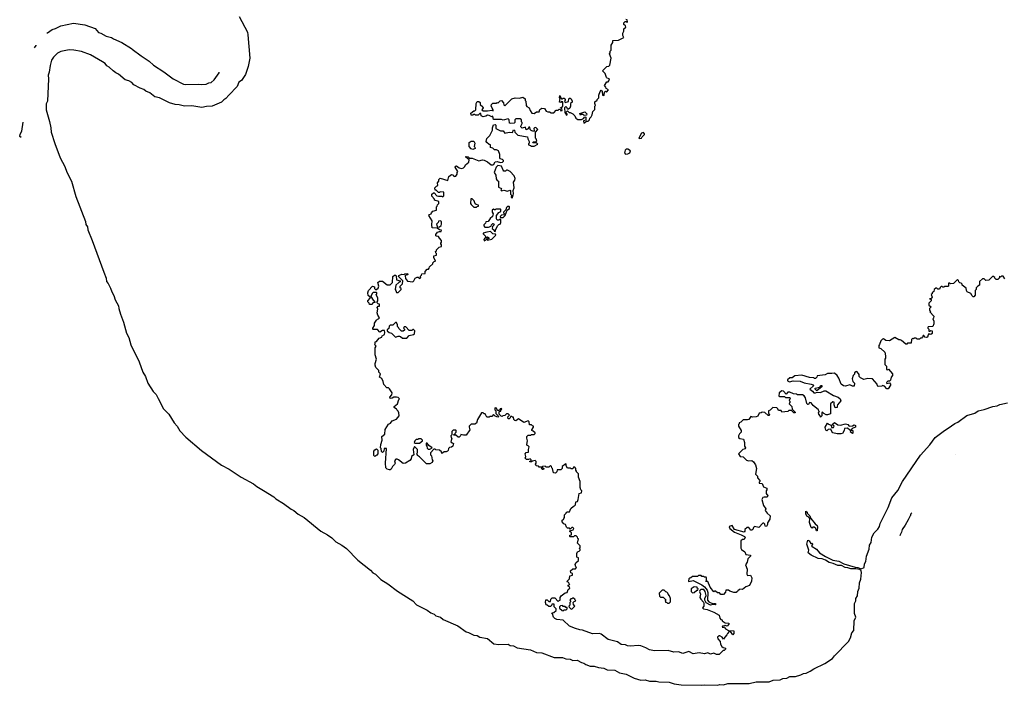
# Model space of a CAD drawing. Extents: x 2494159 to 2685562, y 773219 to 915170.
# Tile 2 of 201: x 2532049 to 2543489, y 798174 to 805911. Entities that reach past the tile are written whole.
import ezdxf

# ---------------------------------------------------------------- set-up
doc = ezdxf.new("R2010")
doc.units = 0

msp = doc.modelspace()

# ---------------------------------------------------------------- linework, layer by layer
at = {"layer": '0CON10XD'}
for points in [[(2532363, 805758), (2532370, 805760), (2532425, 805798), (2532465, 805809), (2532525, 805840), (2532675, 805872), (2532805, 805852), (2532925, 805808), (2532965, 805762), (2532990, 805755), (2533055, 805718), (2533117, 805705), (2533138, 805688), (2533235, 805647), (2533348, 805575), (2533355, 805570), (2533459, 805489), (2533555, 805428), (2533604, 805384), (2533723, 805305), (2533832, 805222), (2533951, 805161), (2533975, 805158), (2534123, 805163), (2534165, 805156), (2534215, 805161), (2534245, 805175), (2534275, 805179), (2534307, 805213), (2534365, 805295), (2534367, 805300)], [(2534598, 805948), (2534695, 805765), (2534701, 805735), (2534722, 805465), (2534705, 805368), (2534672, 805275), (2534625, 805205), (2534596, 805184), (2534574, 805135), (2534479, 805035), (2534445, 804996), (2534419, 804981), (2534395, 804953), (2534285, 804904), (2534218, 804902), (2534165, 804892), (2534048, 804908), (2533965, 804906), (2533903, 804923), (2533855, 804924), (2533791, 804945), (2533672, 805002), (2533619, 805015), (2533560, 805060), (2533515, 805081), (2533490, 805100), (2533447, 805115), (2533375, 805155), (2533350, 805180), (2533315, 805199), (2533275, 805210), (2533198, 805278), (2533165, 805292), (2533134, 805315), (2533088, 805358), (2533061, 805375), (2533040, 805400), (2533011, 805421)], [(2536465, 802760), (2536480, 802775), (2536480, 802785), (2536470, 802795), (2536470, 802815), (2536498, 802842), (2536500, 802875), (2536450, 802925), (2536452, 802938), (2536487, 802953), (2536515, 802950), (2536523, 802957), (2536555, 802960), (2536560, 802945), (2536538, 802942), (2536528, 802932), (2536531, 802901), (2536555, 802873), (2536617, 802863), (2536630, 802875), (2536644, 802906), (2536665, 802918), (2536677, 802917), (2536698, 802902), (2536710, 802915), (2536700, 802925), (2536718, 802942), (2536722, 802958), (2536758, 802962), (2536760, 802985), (2536785, 803010), (2536798, 803012), (2536808, 803022), (2536812, 803038), (2536850, 803075), (2536850, 803085), (2536865, 803100), (2536880, 803105), (2536860, 803145), (2536860, 803165), (2536890, 803175), (2536890, 803195), (2536882, 803202), (2536880, 803215), (2536890, 803225), (2536890, 803235), (2536924, 803266), (2536950, 803275), (2536950, 803295), (2536940, 803305), (2536940, 803315), (2536950, 803325), (2536950, 803345), (2536925, 803370), (2536915, 803390), (2536893, 803393), (2536885, 803400), (2536882, 803415), (2536905, 803440), (2536925, 803450), (2536945, 803450), (2536950, 803465), (2536925, 803470), (2536898, 803488), (2536842, 803492), (2536838, 803525), (2536842, 803572), (2536803, 803633), (2536810, 803645), (2536830, 803655), (2536833, 803667), (2536850, 803685), (2536890, 803695), (2536890, 803735), (2536898, 803742), (2536902, 803758), (2536920, 803775), (2536917, 803797), (2536870, 803815), (2536870, 803825), (2536838, 803858), (2536838, 803882), (2536855, 803900), (2536865, 803900), (2536895, 803862), (2536915, 803858), (2536955, 803860), (2536965, 803850), (2536978, 803862), (2536978, 803908), (2536935, 803910), (2536927, 803903), (2536913, 803903), (2536888, 803928), (2536875, 803930), (2536872, 803955), (2536890, 803975), (2536908, 803982), (2536902, 804015), (2536918, 804035), (2536920, 804055), (2536935, 804070), (2537025, 804040), (2537035, 804090), (2537065, 804110), (2537090, 804105), (2537090, 804095), (2537098, 804088), (2537115, 804092), (2537130, 804115), (2537130, 804135), (2537140, 804145), (2537108, 804195), (2537111, 804209), (2537125, 804212), (2537155, 804190), (2537187, 804183), (2537205, 804190), (2537220, 804205), (2537228, 804225), (2537268, 804255), (2537272, 804282), (2537230, 804315), (2537238, 804322), (2537260, 804315), (2537275, 804300), (2537305, 804300), (2537385, 804270), (2537425, 804281), (2537445, 804279), (2537485, 804258), (2537525, 804222), (2537545, 804222), (2537559, 804231), (2537575, 804260), (2537595, 804261), (2537635, 804250), (2537657, 804253), (2537670, 804265), (2537670, 804275), (2537660, 804285), (2537632, 804295), (2537628, 804305), (2537628, 804342), (2537610, 804385), (2537587, 804397), (2537565, 804400), (2537547, 804417), (2537520, 804425), (2537518, 804458), (2537505, 804460), (2537475, 804482), (2537468, 804495), (2537475, 804530), (2537510, 804565), (2537542, 804625), (2537542, 804655), (2537555, 804690), (2537572, 804692), (2537580, 804685), (2537580, 804645), (2537635, 804620), (2537665, 804620), (2537685, 804590), (2537735, 804602), (2537775, 804600), (2537785, 804630), (2537796, 804626), (2537800, 804605), (2537838, 804568), (2537948, 804548), (2537952, 804525), (2537970, 804495), (2537970, 804475), (2537962, 804468), (2537960, 804455), (2537985, 804450), (2537995, 804440), (2538025, 804440), (2538070, 804465), (2538055, 804480), (2538015, 804480), (2538010, 804485), (2538015, 804490), (2538045, 804490), (2538057, 804503), (2538050, 804525), (2538040, 804535), (2538040, 804605), (2538070, 804635), (2538047, 804657), (2538030, 804655), (2538022, 804645), (2538028, 804622), (2538017, 804613), (2537991, 804621), (2537980, 804635), (2537975, 804660), (2537965, 804660), (2537958, 804642), (2537935, 804632), (2537925, 804660), (2537885, 804650), (2537870, 804665), (2537870, 804675), (2537887, 804703), (2537888, 804715), (2537880, 804725), (2537880, 804745), (2537865, 804760), (2537812, 804758), (2537800, 804745), (2537800, 804715), (2537795, 804710), (2537755, 804703), (2537740, 804710), (2537737, 804747), (2537725, 804760), (2537665, 804742), (2537645, 804750), (2537555, 804750), (2537545, 804790), (2537535, 804780), (2537505, 804798), (2537485, 804800), (2537465, 804788), (2537435, 804782), (2537412, 804792), (2537405, 804820), (2537395, 804820), (2537375, 804800), (2537345, 804800), (2537335, 804810), (2537325, 804810), (2537315, 804800), (2537295, 804800), (2537290, 804825), (2537325, 804850), (2537335, 804850), (2537350, 804865), (2537352, 804935), (2537365, 804960), (2537385, 804960), (2537397, 804947), (2537398, 804925), (2537428, 804898), (2537432, 804885), (2537420, 804865), (2537432, 804852), (2537485, 804850), (2537535, 804860), (2537548, 804852), (2537550, 804865), (2537528, 804905), (2537530, 804925), (2537545, 804940), (2537585, 804940), (2537595, 804950), (2537605, 804940), (2537632, 804968), (2537645, 804970), (2537670, 804945), (2537673, 804923), (2537685, 804910), (2537765, 804990), (2537805, 805002), (2537855, 805000), (2537895, 805012), (2537922, 804992), (2537923, 804973), (2537930, 804965), (2537933, 804913), (2537941, 804901), (2537970, 804885), (2537980, 804855), (2538000, 804825), (2538025, 804820), (2538055, 804840), (2538085, 804840), (2538092, 804868), (2538115, 804882), (2538147, 804877), (2538167, 804847), (2538185, 804838), (2538205, 804840), (2538225, 804830), (2538255, 804830), (2538282, 804858), (2538305, 804860), (2538315, 804870), (2538328, 804868), (2538335, 804850), (2538350, 804855), (2538348, 804878), (2538330, 804885), (2538348, 804892), (2538360, 804905), (2538360, 804955), (2538345, 804960), (2538335, 804950), (2538322, 804952), (2538330, 804995), (2538320, 805005), (2538325, 805030), (2538342, 804992), (2538355, 804990), (2538365, 805000), (2538375, 805000), (2538388, 804985), (2538388, 804972), (2538380, 804965), (2538385, 804950), (2538425, 804960), (2538428, 804992), (2538435, 805000), (2538445, 805000), (2538455, 804990), (2538468, 804965), (2538467, 804953), (2538450, 804935), (2538450, 804905), (2538439, 804881), (2538425, 804870), (2538415, 804870), (2538410, 804885), (2538395, 804900), (2538380, 804885), (2538383, 804833), (2538402, 804802), (2538410, 804805), (2538410, 804815), (2538402, 804822), (2538400, 804835), (2538415, 804850), (2538432, 804832), (2538445, 804832), (2538476, 804816), (2538498, 804795), (2538510, 804765), (2538535, 804750), (2538575, 804750), (2538598, 804762), (2538615, 804780), (2538628, 804778), (2538628, 804742), (2538600, 804735), (2538605, 804710), (2538635, 804730), (2538655, 804730), (2538670, 804745), (2538672, 804765), (2538689, 804781), (2538702, 804805), (2538708, 804842), (2538732, 804868), (2538732, 804905), (2538740, 804915), (2538730, 804935), (2538732, 804955), (2538760, 804975), (2538760, 804985), (2538778, 805002), (2538778, 805035), (2538793, 805077), (2538805, 805090), (2538818, 805078), (2538820, 805035), (2538835, 805030), (2538840, 805035), (2538842, 805068), (2538855, 805080), (2538865, 805070), (2538890, 805095), (2538862, 805112), (2538860, 805125), (2538842, 805145), (2538872, 805188), (2538885, 805190), (2538895, 805200), (2538900, 805225), (2538875, 805230), (2538865, 805240), (2538850, 805285), (2538822, 805315), (2538870, 805365), (2538895, 805370), (2538907, 805383), (2538922, 805465), (2538902, 805515), (2538910, 805525), (2538910, 805545), (2538920, 805555), (2538920, 805615), (2538940, 805645), (2538942, 805668), (2539007, 805673), (2539070, 805705), (2539058, 805728), (2539057, 805753), (2539068, 805778), (2539070, 805805), (2539090, 805825), (2539088, 805838), (2539070, 805855), (2539070, 805875), (2539085, 805890), (2539095, 805890), (2539105, 805880), (2539110, 805885), (2539108, 805908), (2539092, 805912)], [(2532220, 805582), (2532239, 805611), (2532240, 805616)], [(2533011, 805421), (2532871, 805501), (2532765, 805541), (2532677, 805557), (2532625, 805559), (2532527, 805543), (2532488, 805522), (2532443, 805477), (2532420, 805440), (2532403, 805377), (2532392, 805302), (2532378, 805265), (2532383, 805225), (2532372, 804965), (2532356, 804934), (2532357, 804865), (2532395, 804726), (2532410, 804655), (2532413, 804603), (2532458, 804472), (2532519, 804305), (2532575, 804203), (2532598, 804138), (2532650, 804035), (2532702, 803855), (2532813, 803565), (2532819, 803529), (2532835, 803505), (2532839, 803469), (2532892, 803345), (2533026, 802976), (2533052, 802905), (2533056, 802866), (2533077, 802845), (2533105, 802792), (2533118, 802748), (2533144, 802705), (2533159, 802655), (2533197, 802585), (2533199, 802555), (2533219, 802489), (2533255, 802395), (2533289, 802269), (2533315, 802215), (2533341, 802131), (2533435, 801933), (2533479, 801815), (2533510, 801765), (2533537, 801687), (2533601, 801591), (2533635, 801553), (2533659, 801509), (2533719, 801389), (2533780, 801325), (2533844, 801224), (2533877, 801185), (2533911, 801131), (2533979, 801059), (2534162, 800902), (2534393, 800733), (2534482, 800685), (2534622, 800592), (2534765, 800515), (2534804, 800484), (2534882, 800438), (2535002, 800365), (2535023, 800343), (2535115, 800287), (2535202, 800222), (2535235, 800205), (2535284, 800164), (2535353, 800125), (2535546, 799966), (2535624, 799925), (2535675, 799888), (2535723, 799843), (2535793, 799805), (2535847, 799765), (2535978, 799628), (2536125, 799512), (2536150, 799480), (2536182, 799465), (2536210, 799440), (2536244, 799404), (2536325, 799354), (2536438, 799268), (2536615, 799155), (2536660, 799110), (2536785, 799047), (2536825, 799018), (2536865, 799000), (2536885, 798981), (2536938, 798968), (2536968, 798938), (2537140, 798865), (2537235, 798797), (2537265, 798789), (2537327, 798757), (2537365, 798752), (2537395, 798735), (2537485, 798718), (2537558, 798658), (2537615, 798650), (2537725, 798651), (2537748, 798638), (2537785, 798632), (2537828, 798608), (2537985, 798588), (2538055, 798557), (2538115, 798550), (2538257, 798497), (2538355, 798496), (2538395, 798481), (2538445, 798477), (2538475, 798464), (2538525, 798465), (2538575, 798438), (2538605, 798431), (2538625, 798417), (2538678, 798398), (2538725, 798398), (2538775, 798380), (2538834, 798375), (2538875, 798354), (2538965, 798351), (2539018, 798318), (2539095, 798302), (2539188, 798258), (2539266, 798234), (2539315, 798239), (2539365, 798224), (2539445, 798221), (2539475, 798214), (2539595, 798211), (2539652, 798192), (2539735, 798178), (2539965, 798174), (2540005, 798181), (2540155, 798176), (2540185, 798183), (2540225, 798181), (2540275, 798194), (2540525, 798197), (2540605, 798215), (2540755, 798216), (2540805, 798233), (2540885, 798237), (2540915, 798252), (2540963, 798257), (2540995, 798275), (2541063, 798277), (2541125, 798295), (2541155, 798312), (2541185, 798317), (2541235, 798339), (2541275, 798365), (2541402, 798428), (2541493, 798487), (2541515, 798515), (2541678, 798682), (2541702, 798728), (2541719, 798785), (2541739, 798811), (2541746, 798925), (2541763, 798965), (2541750, 799010), (2541749, 799125), (2541762, 799155), (2541765, 799185), (2541782, 799215), (2541786, 799265), (2541803, 799305), (2541806, 799365), (2541821, 799409), (2541830, 799485), (2541824, 799504), (2541809, 799519), (2541765, 799529), (2541705, 799529), (2541671, 799541), (2541640, 799545), (2541597, 799567), (2541555, 799567), (2541501, 799591), (2541455, 799602), (2541410, 799630), (2541373, 799643), (2541325, 799649), (2541246, 799685), (2541210, 799715), (2541216, 799745), (2541194, 799816), (2541205, 799860), (2541222, 799852), (2541242, 799822), (2541258, 799828), (2541262, 799815), (2541250, 799795), (2541258, 799788), (2541305, 799758), (2541343, 799713), (2541411, 799671), (2541498, 799628), (2541565, 799618), (2541626, 799586), (2541755, 799549), (2541787, 799545), (2541825, 799529), (2541859, 799545), (2541864, 799585), (2541879, 799615), (2541888, 799675), (2541919, 799755), (2541924, 799805), (2541943, 799835), (2541949, 799895), (2541975, 799945), (2542019, 799991), (2542038, 800022), (2542047, 800055), (2542139, 800241), (2542183, 800355), (2542250, 800440), (2542305, 800545), (2542515, 800850), (2542622, 800968), (2542687, 801055), (2542793, 801137), (2542838, 801162), (2542912, 801218), (2542947, 801233), (2543055, 801310), (2543145, 801339), (2543185, 801365), (2543255, 801380), (2543354, 801415), (2543406, 801424), (2543435, 801438), (2543525, 801456)], [(2538608, 804798), (2538595, 804810), (2538575, 804810), (2538563, 804803), (2538558, 804822), (2538615, 804840), (2538640, 804815), (2538635, 804800), (2538608, 804798)], [(2532065, 804540), (2532049, 804555), (2532055, 804582), (2532073, 804617), (2532091, 804718)], [(2539245, 804530), (2539275, 804532), (2539282, 804548), (2539310, 804575), (2539310, 804585), (2539295, 804598), (2539275, 804590), (2539242, 804535), (2539245, 804530)], [(2537315, 804402), (2537295, 804410), (2537270, 804435), (2537270, 804485), (2537295, 804500), (2537325, 804498), (2537338, 804475), (2537330, 804435), (2537338, 804428), (2537340, 804415), (2537315, 804402)], [(2539088, 804348), (2539115, 804350), (2539137, 804363), (2539147, 804387), (2539116, 804406), (2539095, 804406), (2539082, 804395), (2539074, 804364), (2539088, 804348)], [(2537775, 803840), (2537788, 803885), (2537782, 803925), (2537793, 803955), (2537787, 804023), (2537803, 804045), (2537806, 804066), (2537792, 804095), (2537748, 804148), (2537715, 804160), (2537705, 804160), (2537695, 804150), (2537675, 804150), (2537665, 804160), (2537645, 804210), (2537605, 804218), (2537583, 804197), (2537560, 804135), (2537581, 804105), (2537585, 804060), (2537595, 804040), (2537610, 804035), (2537610, 803965), (2537648, 803948), (2537640, 803935), (2537645, 803920), (2537675, 803930), (2537715, 803918), (2537745, 803930), (2537750, 803925), (2537753, 803883), (2537762, 803872), (2537760, 803845), (2537775, 803840)], [(2537355, 803730), (2537365, 803740), (2537378, 803742), (2537380, 803755), (2537352, 803762), (2537342, 803772), (2537330, 803805), (2537305, 803830), (2537292, 803828), (2537288, 803775), (2537293, 803763), (2537325, 803730), (2537355, 803730)], [(2537575, 803450), (2537580, 803475), (2537603, 803517), (2537615, 803530), (2537630, 803535), (2537640, 803555), (2537638, 803588), (2537625, 803590), (2537615, 803580), (2537595, 803580), (2537588, 803595), (2537588, 803635), (2537615, 803668), (2537638, 803682), (2537640, 803705), (2537635, 803710), (2537585, 803710), (2537575, 803700), (2537565, 803700), (2537555, 803710), (2537540, 803695), (2537540, 803675), (2537550, 803655), (2537542, 803625), (2537515, 803600), (2537490, 803565), (2537465, 803560), (2537460, 803545), (2537440, 803525), (2537440, 803515), (2537455, 803500), (2537495, 803500), (2537528, 803512), (2537530, 803525), (2537545, 803540), (2537555, 803540), (2537560, 803525), (2537542, 803508), (2537540, 803485), (2537558, 803468), (2537562, 803452), (2537575, 803450)], [(2537665, 803610), (2537690, 803635), (2537712, 803698), (2537738, 803715), (2537740, 803735), (2537735, 803740), (2537715, 803740), (2537703, 803727), (2537698, 803702), (2537670, 803675), (2537670, 803665), (2537680, 803655), (2537678, 803642), (2537645, 803640), (2537630, 803625), (2537635, 803610), (2537665, 803610)], [(2536905, 803500), (2536925, 803502), (2536945, 803520), (2536950, 803535), (2536948, 803565), (2536935, 803572), (2536915, 803570), (2536910, 803555), (2536890, 803535), (2536905, 803500)], [(2537445, 803342), (2537480, 803360), (2537480, 803385), (2537485, 803388), (2537500, 803375), (2537498, 803362), (2537480, 803360), (2537485, 803350), (2537535, 803360), (2537580, 803405), (2537578, 803418), (2537545, 803420), (2537518, 803448), (2537475, 803443), (2537435, 803430), (2537432, 803422), (2537460, 803395), (2537460, 803385), (2537470, 803375), (2537455, 803370), (2537440, 803355), (2537445, 803342)], [(2540175, 798532), (2540145, 798533), (2540115, 798548), (2540075, 798538), (2540045, 798552), (2540005, 798540), (2539945, 798552), (2539875, 798540), (2539825, 798567), (2539755, 798543), (2539705, 798562), (2539649, 798561), (2539585, 798578), (2539425, 798574), (2539365, 798588), (2539325, 798611), (2539265, 798633), (2539235, 798637), (2539145, 798629), (2539110, 798635), (2539086, 798646), (2539039, 798649), (2538995, 798678), (2538885, 798707), (2538805, 798770), (2538785, 798776), (2538705, 798773), (2538587, 798817), (2538558, 798818), (2538505, 798833), (2538435, 798862), (2538365, 798930), (2538291, 798941), (2538265, 798952), (2538252, 798965), (2538240, 799005), (2538230, 799015), (2538255, 799020), (2538280, 799045), (2538280, 799065), (2538260, 799085), (2538258, 799118), (2538232, 799118), (2538228, 799102), (2538215, 799090), (2538195, 799090), (2538177, 799107), (2538165, 799110), (2538158, 799135), (2538162, 799168), (2538178, 799168), (2538195, 799150), (2538215, 799150), (2538220, 799175), (2538235, 799190), (2538265, 799190), (2538305, 799150), (2538315, 799160), (2538328, 799162), (2538330, 799195), (2538340, 799215), (2538385, 799250), (2538408, 799252), (2538422, 799288), (2538440, 799305), (2538438, 799318), (2538420, 799325), (2538422, 799338), (2538440, 799345), (2538432, 799352), (2538428, 799368), (2538412, 799372), (2538410, 799385), (2538438, 799412), (2538442, 799448), (2538470, 799455), (2538470, 799475), (2538452, 799482), (2538450, 799505), (2538475, 799530), (2538505, 799530), (2538520, 799545), (2538512, 799552), (2538503, 799577), (2538512, 799598), (2538540, 799625), (2538540, 799655), (2538522, 799665), (2538522, 799705), (2538530, 799725), (2538548, 799732), (2538560, 799745), (2538560, 799755), (2538550, 799765), (2538560, 799775), (2538560, 799795), (2538530, 799825), (2538540, 799875), (2538532, 799882), (2538528, 799898), (2538515, 799910), (2538495, 799910), (2538485, 799900), (2538445, 799900), (2538440, 799905), (2538442, 799918), (2538460, 799925), (2538460, 799945), (2538442, 799962), (2538442, 799968), (2538478, 799982), (2538487, 799997), (2538475, 800010), (2538465, 800010), (2538445, 799990), (2538435, 800000), (2538412, 800002), (2538402, 800012), (2538390, 800045), (2538372, 800052), (2538350, 800075), (2538350, 800095), (2538368, 800102), (2538370, 800115), (2538380, 800125), (2538380, 800155), (2538400, 800175), (2538402, 800185), (2538415, 800192), (2538438, 800192), (2538452, 800228), (2538482, 800258), (2538495, 800260), (2538508, 800272), (2538510, 800305), (2538528, 800312), (2538537, 800333), (2538550, 800405), (2538578, 800412), (2538580, 800435), (2538570, 800445), (2538562, 800475), (2538560, 800545), (2538542, 800595), (2538542, 800632), (2538520, 800655), (2538520, 800665), (2538510, 800675), (2538510, 800695), (2538498, 800708), (2538485, 800710), (2538475, 800690), (2538455, 800690), (2538445, 800700), (2538415, 800700), (2538400, 800725), (2538400, 800745), (2538393, 800747), (2538352, 800718), (2538350, 800695), (2538335, 800680), (2538295, 800680), (2538290, 800655), (2538275, 800640), (2538250, 800645), (2538240, 800695), (2538232, 800702), (2538228, 800718), (2538215, 800730), (2538195, 800710), (2538165, 800710), (2538155, 800720), (2538122, 800718), (2538120, 800710), (2538140, 800695), (2538135, 800682), (2538123, 800683), (2538110, 800695), (2538120, 800710), (2538085, 800710), (2538075, 800720), (2538050, 800725), (2538042, 800745), (2538050, 800755), (2538050, 800775), (2538037, 800787), (2538005, 800780), (2537995, 800770), (2537975, 800770), (2537975, 800780), (2537990, 800785), (2537990, 800795), (2537978, 800808), (2537962, 800798), (2537937, 800797), (2537922, 800815), (2537928, 800835), (2537920, 800865), (2537935, 800880), (2537960, 800885), (2537960, 800915), (2537970, 800945), (2537958, 800958), (2537945, 800960), (2537940, 800975), (2537948, 801015), (2537940, 801045), (2537943, 801067), (2537955, 801080), (2537985, 801080), (2537995, 801090), (2538025, 801090), (2538038, 801102), (2538038, 801108), (2538015, 801130), (2538000, 801135), (2538000, 801145), (2538020, 801175), (2538018, 801188), (2538005, 801190), (2537995, 801200), (2537972, 801202), (2537970, 801235), (2537955, 801250), (2537905, 801230), (2537845, 801270), (2537815, 801250), (2537802, 801252), (2537790, 801265), (2537785, 801290), (2537775, 801290), (2537765, 801300), (2537752, 801298), (2537748, 801282), (2537735, 801270), (2537725, 801270), (2537720, 801295), (2537740, 801315), (2537725, 801330), (2537705, 801330), (2537685, 801310), (2537663, 801307), (2537655, 801300), (2537642, 801302), (2537620, 801325), (2537620, 801355), (2537638, 801362), (2537640, 801375), (2537650, 801385), (2537645, 801390), (2537632, 801388), (2537625, 801370), (2537605, 801370), (2537592, 801382), (2537590, 801395), (2537575, 801400), (2537570, 801395), (2537570, 801375), (2537580, 801365), (2537580, 801335), (2537608, 801308), (2537610, 801295), (2537605, 801290), (2537572, 801302), (2537555, 801320), (2537535, 801300), (2537515, 801300), (2537505, 801290), (2537475, 801290), (2537458, 801328), (2537445, 801330), (2537435, 801340), (2537415, 801340), (2537368, 801262), (2537358, 801222), (2537335, 801210), (2537295, 801210), (2537272, 801188), (2537270, 801175), (2537280, 801145), (2537235, 801080), (2537205, 801080), (2537175, 801090), (2537170, 801075), (2537155, 801060), (2537145, 801060), (2537115, 801080), (2537092, 801082), (2537092, 801088), (2537108, 801092), (2537110, 801105), (2537120, 801115), (2537120, 801135), (2537115, 801140), (2537085, 801140), (2537070, 801125), (2537070, 801085), (2537060, 801075), (2537063, 801053), (2537070, 801045), (2537060, 801005), (2537072, 800992), (2537090, 800985), (2537080, 800955), (2537067, 800943), (2537042, 800938), (2537030, 800925), (2537027, 800903), (2537020, 800895), (2537005, 800888), (2536982, 800888), (2536955, 800870), (2536948, 800888), (2536928, 800908), (2536885, 800910), (2536875, 800920), (2536862, 800918), (2536820, 800875), (2536820, 800855), (2536832, 800842), (2536840, 800795), (2536848, 800785), (2536840, 800765), (2536815, 800750), (2536775, 800750), (2536695, 800830), (2536670, 800845), (2536670, 800855), (2536660, 800865), (2536670, 800875), (2536670, 800915), (2536635, 800950), (2536622, 800915), (2536630, 800855), (2536602, 800835), (2536598, 800805), (2536583, 800787), (2536530, 800755), (2536505, 800752), (2536450, 800795), (2536435, 800802), (2536418, 800802), (2536402, 800785), (2536412, 800755), (2536405, 800740), (2536381, 800719), (2536365, 800688), (2536355, 800678), (2536345, 800677), (2536317, 800687), (2536303, 800703), (2536300, 800755), (2536310, 800925), (2536282, 800928), (2536280, 800895), (2536265, 800880), (2536253, 800893), (2536250, 800925), (2536240, 800935), (2536243, 800975), (2536262, 801025), (2536258, 801065), (2536290, 801095), (2536294, 801146), (2536335, 801208), (2536359, 801221), (2536375, 801248), (2536425, 801268), (2536458, 801305), (2536453, 801343), (2536445, 801360), (2536430, 801375), (2536428, 801388), (2536415, 801390), (2536400, 801405), (2536400, 801415), (2536440, 801445), (2536453, 801497), (2536460, 801505), (2536448, 801518), (2536425, 801523), (2536395, 801523), (2536375, 801510), (2536355, 801507), (2536349, 801525), (2536371, 801549), (2536377, 801575), (2536345, 801620), (2536335, 801630), (2536315, 801630), (2536279, 801669), (2536272, 801705), (2536255, 801740), (2536230, 801755), (2536240, 801795), (2536220, 801815), (2536220, 801835), (2536185, 801870), (2536178, 801895), (2536178, 801915), (2536193, 801965), (2536178, 802015), (2536180, 802095), (2536190, 802115), (2536172, 802135), (2536180, 802145), (2536180, 802165), (2536195, 802170), (2536225, 802210), (2536258, 802222), (2536260, 802235), (2536288, 802252), (2536292, 802275), (2536287, 802297), (2536263, 802297), (2536235, 802280), (2536205, 802310), (2536155, 802310), (2536150, 802315), (2536150, 802325), (2536170, 802355), (2536170, 802385), (2536195, 802420), (2536205, 802430), (2536218, 802432), (2536230, 802445), (2536208, 802475), (2536203, 802505), (2536210, 802545), (2536202, 802565), (2536215, 802580), (2536228, 802582), (2536230, 802605), (2536215, 802610), (2536200, 802625), (2536208, 802645), (2536208, 802675), (2536190, 802715), (2536200, 802725), (2536200, 802735), (2536195, 802740), (2536155, 802740), (2536143, 802727), (2536130, 802695), (2536155, 802650), (2536180, 802625), (2536152, 802618), (2536145, 802600), (2536112, 802602), (2536110, 802615), (2536093, 802633), (2536093, 802643), (2536120, 802675), (2536120, 802685), (2536098, 802705), (2536093, 802735), (2536102, 802765), (2536148, 802812), (2536170, 802805), (2536170, 802785), (2536185, 802770), (2536215, 802790), (2536220, 802815), (2536210, 802855), (2536228, 802872), (2536265, 802870), (2536318, 802828), (2536355, 802830), (2536380, 802855), (2536383, 802927), (2536405, 802940), (2536415, 802940), (2536422, 802932), (2536427, 802887), (2536470, 802875), (2536468, 802862), (2536454, 802856), (2536420, 802825), (2536410, 802775), (2536420, 802765), (2536425, 802740), (2536445, 802740), (2536465, 802760)], [(2543495, 802900), (2543475, 802930), (2543455, 802930), (2543445, 802920), (2543432, 802928), (2543430, 802905), (2543415, 802890), (2543395, 802890), (2543380, 802905), (2543380, 802915), (2543355, 802930), (2543310, 802885), (2543275, 802880), (2543255, 802900), (2543235, 802900), (2543202, 802868), (2543200, 802825), (2543180, 802815), (2543160, 802795), (2543160, 802775), (2543150, 802765), (2543152, 802708), (2543135, 802690), (2543125, 802690), (2543115, 802700), (2543098, 802728), (2543057, 802747), (2543048, 802765), (2543045, 802790), (2543000, 802825), (2543000, 802835), (2542988, 802848), (2542972, 802852), (2542962, 802862), (2542958, 802878), (2542945, 802890), (2542897, 802843), (2542865, 802840), (2542855, 802850), (2542842, 802848), (2542840, 802815), (2542832, 802808), (2542795, 802810), (2542785, 802800), (2542775, 802800), (2542765, 802810), (2542755, 802810), (2542742, 802798), (2542735, 802780), (2542715, 802780), (2542705, 802790), (2542695, 802790), (2542674, 802776), (2542668, 802752), (2542650, 802735), (2542650, 802725), (2542640, 802715), (2542650, 802685), (2542638, 802672), (2542620, 802665), (2542638, 802658), (2542640, 802645), (2542610, 802615), (2542612, 802592), (2542640, 802575), (2542620, 802555), (2542620, 802535), (2542630, 802525), (2542622, 802515), (2542670, 802465), (2542667, 802443), (2542660, 802435), (2542670, 802405), (2542668, 802375), (2542660, 802345), (2542605, 802340), (2542600, 802335), (2542600, 802325), (2542610, 802315), (2542612, 802292), (2542625, 802290), (2542635, 802300), (2542650, 802295), (2542650, 802265), (2542635, 802250), (2542612, 802258), (2542603, 802247), (2542598, 802222), (2542585, 802218), (2542565, 802222), (2542555, 802240), (2542545, 802240), (2542540, 802225), (2542525, 802210), (2542515, 802210), (2542502, 802198), (2542478, 802198), (2542465, 802210), (2542445, 802210), (2542435, 802200), (2542425, 802210), (2542410, 802195), (2542408, 802152), (2542365, 802150), (2542355, 802140), (2542345, 802140), (2542295, 802182), (2542279, 802189), (2542265, 802188), (2542215, 802218), (2542155, 802180), (2542113, 802183), (2542085, 802200), (2542073, 802197), (2542055, 802180), (2542040, 802135), (2542030, 802125), (2542030, 802095), (2542055, 802090), (2542100, 802045), (2542110, 802005), (2542110, 801975), (2542100, 801965), (2542100, 801905), (2542120, 801885), (2542120, 801845), (2542135, 801840), (2542145, 801850), (2542190, 801795), (2542190, 801775), (2542173, 801757), (2542168, 801722), (2542155, 801710), (2542135, 801710), (2542128, 801702), (2542120, 801695), (2542123, 801683), (2542155, 801690), (2542168, 801675), (2542167, 801663), (2542138, 801622), (2542122, 801622), (2542095, 801650), (2542075, 801658), (2542065, 801650), (2542025, 801648), (2542014, 801654), (2542010, 801675), (2541957, 801737), (2541905, 801740), (2541855, 801728), (2541817, 801747), (2541803, 801763), (2541802, 801785), (2541795, 801800), (2541775, 801820), (2541762, 801818), (2541750, 801805), (2541748, 801792), (2541732, 801775), (2541720, 801735), (2541730, 801705), (2541750, 801685), (2541745, 801650), (2541723, 801653), (2541695, 801668), (2541645, 801653), (2541620, 801655), (2541592, 801675), (2541566, 801746), (2541548, 801775), (2541515, 801802), (2541485, 801798), (2541435, 801800), (2541407, 801783), (2541315, 801770), (2541310, 801755), (2541295, 801740), (2541285, 801740), (2541275, 801750), (2541225, 801752), (2541135, 801778), (2541055, 801770), (2541025, 801750), (2540995, 801750), (2540970, 801725), (2540970, 801715), (2540993, 801703), (2541035, 801712), (2541115, 801710), (2541165, 801690), (2541246, 801676), (2541267, 801667), (2541270, 801655), (2541230, 801615), (2541260, 801595), (2541275, 801572), (2541295, 801572), (2541315, 801582), (2541353, 801577), (2541395, 801598), (2541415, 801598), (2541503, 801543), (2541560, 801525), (2541580, 801505), (2541588, 801482), (2541550, 801435), (2541548, 801418), (2541548, 801402), (2541525, 801400), (2541510, 801435), (2541510, 801465), (2541495, 801470), (2541470, 801445), (2541469, 801331), (2541435, 801317), (2541418, 801318), (2541392, 801332), (2541375, 801350), (2541370, 801345), (2541370, 801305), (2541355, 801290), (2541348, 801308), (2541332, 801325), (2541330, 801345), (2541340, 801355), (2541332, 801362), (2541330, 801375), (2541267, 801427), (2541245, 801458), (2541225, 801460), (2541215, 801440), (2541205, 801440), (2541195, 801450), (2541177, 801517), (2541165, 801538), (2541145, 801550), (2541085, 801550), (2541075, 801558), (2541041, 801561), (2540995, 801582), (2540975, 801580), (2540955, 801560), (2540925, 801592), (2540903, 801597), (2540872, 801575), (2540870, 801535), (2540875, 801530), (2540935, 801530), (2540945, 801520), (2540998, 801518), (2541000, 801505), (2540992, 801498), (2540990, 801485), (2540998, 801478), (2541000, 801465), (2540992, 801458), (2540990, 801445), (2541020, 801415), (2541022, 801382), (2541058, 801348), (2541058, 801342), (2541045, 801340), (2541015, 801370), (2540985, 801370), (2540972, 801358), (2540905, 801350), (2540897, 801367), (2540865, 801370), (2540858, 801388), (2540845, 801400), (2540798, 801402), (2540768, 801372), (2540750, 801365), (2540750, 801335), (2540760, 801325), (2540755, 801310), (2540745, 801310), (2540707, 801347), (2540675, 801350), (2540665, 801340), (2540642, 801338), (2540626, 801304), (2540607, 801293), (2540565, 801290), (2540545, 801300), (2540520, 801265), (2540505, 801258), (2540455, 801260), (2540428, 801232), (2540410, 801225), (2540410, 801215), (2540400, 801205), (2540400, 801185), (2540430, 801135), (2540430, 801115), (2540412, 801098), (2540400, 801075), (2540400, 801055), (2540415, 801042), (2540457, 801037), (2540470, 800995), (2540470, 800955), (2540480, 800935), (2540476, 800924), (2540450, 800915), (2540402, 800865), (2540420, 800835), (2540455, 800828), (2540493, 800793), (2540515, 800782), (2540557, 800787), (2540575, 800770), (2540598, 800735), (2540608, 800695), (2540598, 800628), (2540620, 800605), (2540620, 800585), (2540650, 800555), (2540650, 800545), (2540640, 800535), (2540642, 800522), (2540675, 800520), (2540691, 800481), (2540730, 800465), (2540730, 800445), (2540720, 800435), (2540720, 800405), (2540742, 800375), (2540735, 800363), (2540697, 800363), (2540683, 800357), (2540670, 800335), (2540692, 800265), (2540718, 800225), (2540710, 800205), (2540732, 800175), (2540767, 800145), (2540766, 800104), (2540738, 800062), (2540737, 800043), (2540725, 800020), (2540710, 800025), (2540708, 800048), (2540695, 800060), (2540683, 800057), (2540635, 800010), (2540585, 800020), (2540575, 800010), (2540568, 799985), (2540555, 799978), (2540545, 799978), (2540519, 800009), (2540500, 800010), (2540474, 799986), (2540473, 799965), (2540465, 799954), (2540355, 799986), (2540325, 800033), (2540302, 800025), (2540293, 800015), (2540301, 799995), (2540352, 799955), (2540432, 799925), (2540472, 799905), (2540478, 799895), (2540465, 799870), (2540445, 799868), (2540428, 799855), (2540428, 799768), (2540434, 799754), (2540474, 799725), (2540486, 799696), (2540540, 799685), (2540540, 799675), (2540508, 799645), (2540500, 799605), (2540483, 799575), (2540503, 799523), (2540498, 799465), (2540505, 799452), (2540540, 799455), (2540557, 799423)], [(2536545, 802210), (2536575, 802240), (2536625, 802250), (2536635, 802260), (2536638, 802295), (2536625, 802310), (2536615, 802310), (2536605, 802300), (2536575, 802300), (2536535, 802340), (2536515, 802340), (2536510, 802325), (2536520, 802315), (2536518, 802302), (2536505, 802290), (2536485, 802290), (2536452, 802322), (2536450, 802335), (2536440, 802345), (2536440, 802365), (2536425, 802390), (2536415, 802390), (2536385, 802360), (2536355, 802360), (2536343, 802347), (2536337, 802323), (2536320, 802305), (2536320, 802295), (2536340, 802275), (2536368, 802268), (2536415, 802220), (2536445, 802232), (2536463, 802233), (2536475, 802230), (2536495, 802210), (2536545, 802210)], [(2541315, 801600), (2541305, 801600), (2541290, 801615), (2541292, 801628), (2541345, 801640), (2541362, 801658), (2541368, 801658), (2541370, 801645), (2541315, 801600)], [(2541546, 801096), (2541495, 801110), (2541483, 801123), (2541475, 801150), (2541443, 801147), (2541428, 801132), (2541420, 801135), (2541411, 801151), (2541408, 801175), (2541435, 801220), (2541448, 801208), (2541478, 801198), (2541482, 801172), (2541505, 801170), (2541510, 801185), (2541490, 801205), (2541515, 801228), (2541553, 801203), (2541585, 801198), (2541645, 801212), (2541670, 801205), (2541688, 801188), (2541725, 801190), (2541745, 801200), (2541758, 801195), (2541760, 801175), (2541722, 801158), (2541710, 801145), (2541710, 801140), (2541730, 801135), (2541730, 801105), (2541725, 801100), (2541700, 801115), (2541710, 801140), (2541695, 801140), (2541665, 801162), (2541632, 801158), (2541630, 801135), (2541607, 801103), (2541593, 801097), (2541546, 801096)], [(2536645, 800988), (2536695, 800990), (2536730, 801015), (2536730, 801025), (2536715, 801040), (2536685, 801040), (2536675, 801030), (2536655, 801030), (2536640, 801015), (2536632, 800995), (2536645, 800988)], [(2536175, 800832), (2536162, 800845), (2536164, 800895), (2536175, 800913), (2536195, 800922), (2536209, 800909), (2536208, 800865), (2536199, 800851), (2536175, 800832)], [(2536815, 800920), (2536840, 800935), (2536802, 800962), (2536785, 800990), (2536772, 800988), (2536770, 800965), (2536780, 800955), (2536782, 800932), (2536795, 800920), (2536815, 800920)], [(2542923, 800858), (2542922, 800858)], [(2541315, 799968), (2541305, 799970), (2541298, 799995), (2541281, 800011), (2541265, 800012), (2541255, 800002), (2541245, 800010), (2541224, 800065), (2541230, 800115), (2541218, 800128), (2541195, 800140), (2541183, 800167), (2541182, 800198), (2541200, 800185), (2541200, 800175), (2541230, 800145), (2541240, 800115), (2541291, 800051), (2541315, 800030), (2541319, 800015), (2541315, 799968)], [(2542413, 800178), (2542401, 800169), (2542394, 800139), (2542392, 800135), (2542371, 800099), (2542337, 800035), (2542303, 799987), (2542296, 799955), (2542279, 799925), (2542276, 799911)], [(2540557, 799423), (2540550, 799385), (2540530, 799335), (2540485, 799318), (2540445, 799288), (2540415, 799290), (2540405, 799280), (2540395, 799280), (2540390, 799265), (2540375, 799252), (2540345, 799252), (2540298, 799268), (2540285, 799280), (2540255, 799280), (2540250, 799255), (2540225, 799230), (2540195, 799230), (2540178, 799248), (2540155, 799250), (2540135, 799270), (2540125, 799270), (2540115, 799260), (2540070, 799315), (2540045, 799380), (2540022, 799382), (2540030, 799395), (2540030, 799425), (2540025, 799430), (2540005, 799430), (2539995, 799440), (2539975, 799440), (2539965, 799450), (2539935, 799450), (2539925, 799440), (2539865, 799440), (2539848, 799422), (2539835, 799420), (2539825, 799410), (2539820, 799385), (2539825, 799380), (2539875, 799392), (2539973, 799343), (2540005, 799318), (2540035, 799282), (2540046, 799254), (2540042, 799165), (2540054, 799144), (2540105, 799120), (2540115, 799127), (2540130, 799125), (2540138, 799115), (2540132, 799108), (2540105, 799112), (2540075, 799104), (2540024, 799134), (2540008, 799165), (2540008, 799185), (2540023, 799217), (2540013, 799265), (2539997, 799287), (2539963, 799287), (2539952, 799278), (2539948, 799265), (2539960, 799235), (2539952, 799195), (2539964, 799174), (2539992, 799142), (2539997, 799127), (2539998, 799095), (2539983, 799073), (2539993, 799063), (2540035, 799054), (2540115, 799023), (2540175, 798988), (2540183, 798953), (2540195, 798940), (2540210, 798935), (2540210, 798925), (2540245, 798902), (2540290, 798895), (2540290, 798885), (2540267, 798863), (2540245, 798868), (2540235, 798860), (2540215, 798860), (2540212, 798852), (2540238, 798848), (2540251, 798831), (2540285, 798810), (2540345, 798808), (2540347, 798775), (2540335, 798760), (2540308, 798798), (2540292, 798798), (2540272, 798778), (2540265, 798760), (2540240, 798735), (2540228, 798712), (2540210, 798735), (2540185, 798748), (2540175, 798750), (2540158, 798735), (2540160, 798715), (2540188, 798685), (2540193, 798653), (2540207, 798627), (2540222, 798612), (2540250, 798605), (2540250, 798595), (2540235, 798580), (2540222, 798578), (2540175, 798532)], [(2539865, 799250), (2539885, 799252), (2539915, 799280), (2539928, 799282), (2539930, 799295), (2539922, 799302), (2539920, 799315), (2539885, 799320), (2539850, 799295), (2539850, 799265), (2539865, 799250)], [(2539595, 799130), (2539610, 799145), (2539610, 799185), (2539600, 799215), (2539582, 799232), (2539580, 799245), (2539568, 799258), (2539555, 799260), (2539535, 799280), (2539515, 799280), (2539480, 799245), (2539482, 799212), (2539495, 799200), (2539525, 799200), (2539560, 799165), (2539550, 799155), (2539552, 799142), (2539565, 799140), (2539575, 799130), (2539595, 799130)], [(2538365, 799040), (2538375, 799050), (2538398, 799052), (2538410, 799065), (2538408, 799078), (2538395, 799080), (2538385, 799090), (2538365, 799090), (2538355, 799100), (2538332, 799098), (2538320, 799085), (2538322, 799072), (2538352, 799042), (2538365, 799040)], [(2538465, 799060), (2538500, 799095), (2538482, 799112), (2538480, 799135), (2538492, 799148), (2538510, 799155), (2538502, 799162), (2538500, 799175), (2538475, 799190), (2538465, 799180), (2538452, 799178), (2538440, 799165), (2538448, 799158), (2538450, 799145), (2538440, 799135), (2538440, 799105), (2538430, 799095), (2538432, 799082), (2538452, 799062), (2538465, 799060)]]:
    msp.add_lwpolyline(points, dxfattribs=at)

doc.saveas('drawing.dxf')
